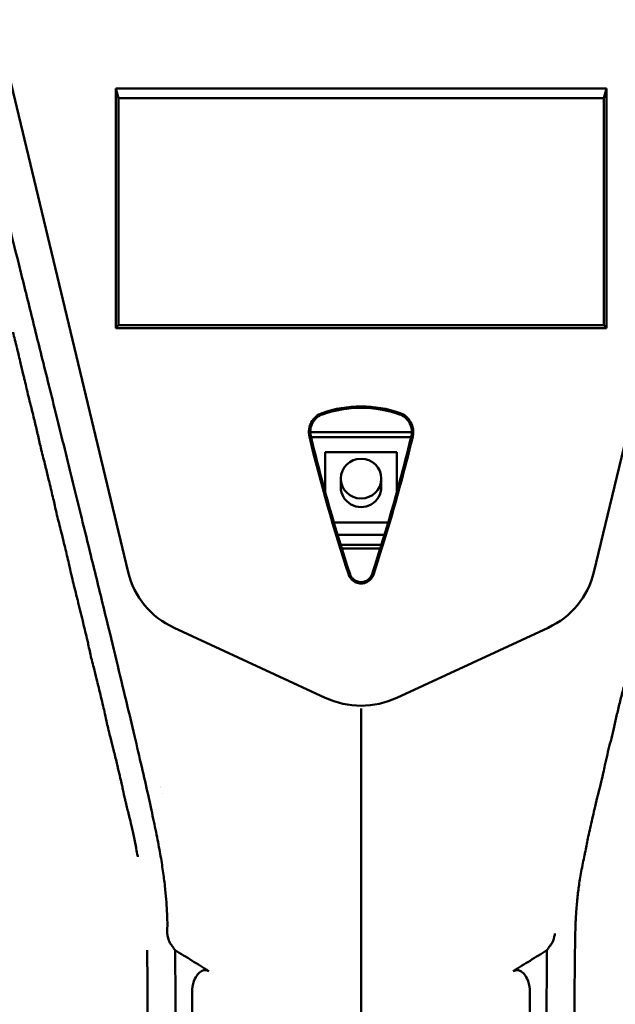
# Model space of a CAD drawing. Header units: millimetres. Extents: x 0 to 4878, y -120 to 1682.
# Tile 113 of 256: x 501 to 552, y 1310 to 1395. Entities that reach past the tile are written whole.
import ezdxf

# ---------------------------------------------------------------- set-up
doc = ezdxf.new("R2010")
doc.units = ezdxf.units.MM
doc.header["$LTSCALE"] = 2
doc.layers.add('Sichtbar (ISO)', color=7, linetype='Continuous', lineweight=50)

msp = doc.modelspace()

# ---------------------------------------------------------------- linework, layer by layer
at = {"layer": 'Sichtbar (ISO)'}
for p, q in [((509.9079, 1347.2675), (498.4213, 1395.1143)), ((561.694, 1395.1143), (550.2074, 1347.2675)), ((509.0578, 1388.3075), (508.8219, 1389.1495)), ((508.8219, 1368.4007), (508.8219, 1389.1495)), ((508.8219, 1389.1495), (551.2936, 1389.1495)), ((551.2936, 1389.1495), (551.0578, 1388.3075)), ((551.2936, 1389.1495), (551.2936, 1368.4007)), ((509.0578, 1388.3075), (551.0578, 1388.3075)), ((509.0578, 1368.6608), (509.0578, 1388.3075)), ((551.0578, 1388.3075), (551.0578, 1368.6608)), ((509.0578, 1368.6608), (508.8219, 1368.4007)), ((551.2936, 1368.4007), (508.8219, 1368.4007)), ((551.0578, 1368.6608), (509.0578, 1368.6608)), ((551.2936, 1368.4007), (551.0578, 1368.6608)), ((505.0578, 1367.1118), (505.0578, 1367.1112)), ((500.7532, 1364.7136), (500.7531, 1364.7136)), ((502.7288, 1364.7136), (502.7287, 1364.7136)), ((505.6617, 1364.598), (505.6615, 1364.598)), ((505.6839, 1364.5044), (505.6842, 1364.5044)), ((506.9116, 1359.3962), (506.9119, 1359.3962)), ((507.0151, 1358.9659), (507.0154, 1358.9659)), ((525.6595, 1359.3962), (534.4561, 1359.3962)), ((525.7246, 1358.9659), (534.391, 1358.9659)), ((533.1578, 1357.6749), (526.9578, 1357.6749)), ((526.9578, 1357.6749), (526.9578, 1354.1973)), ((533.1578, 1354.1974), (533.1578, 1357.6749)), ((505.0578, 1355.2896), (505.0578, 1355.2891)), ((528.3078, 1354.6296), (528.3078, 1355.3781)), ((531.8078, 1354.6296), (531.8078, 1355.3781)), ((527.705, 1351.5844), (532.4105, 1351.5844)), ((528.0248, 1350.5178), (532.0907, 1350.5178)), ((509.2617, 1349.6337), (509.2616, 1349.6337)), ((531.819, 1349.6337), (528.2965, 1349.6337)), ((550.8539, 1349.6337), (550.8536, 1349.6337)), ((509.3338, 1349.3343), (509.3338, 1349.3343)), ((531.7257, 1349.3343), (528.3898, 1349.3343)), ((550.7817, 1349.3343), (550.7814, 1349.3343)), ((504.9025, 1347.4199), (504.9025, 1347.4199)), ((505.5014, 1344.9782), (505.5016, 1344.9781)), ((507.6001, 1344.943), (507.6001, 1344.943)), ((510.29, 1344.898), (510.2907, 1344.898)), ((526.9586, 1336.4006), (513.8768, 1342.4643)), ((546.2396, 1342.4625), (533.1578, 1336.3987)), ((551.9542, 1333.8624), (551.9558, 1333.8625)), ((508.3252, 1333.1126), (508.3252, 1333.1126)), ((510.4588, 1333.0769), (510.4588, 1333.0769)), ((551.6799, 1332.6712), (551.6795, 1332.6711)), ((551.7072, 1332.7712), (551.7074, 1332.7712)), ((551.8437, 1333.3218), (551.8436, 1333.3218)), ((508.5242, 1332.3494), (508.5244, 1332.3494)), ((510.636, 1332.3141), (510.636, 1332.3141)), ((551.3335, 1331.299), (551.3332, 1331.299)), ((551.3741, 1331.4749), (551.3754, 1331.475)), ((551.1014, 1330.2901), (551.099, 1330.294)), ((551.2006, 1330.7364), (551.1964, 1330.7362)), ((550.8053, 1328.9721), (550.8053, 1328.9721)), ((512.845, 1328.1375), (512.845, 1328.1375)), ((550.6233, 1328.2463), (550.6225, 1328.2463)), ((550.2853, 1326.8609), (550.2891, 1326.8583))]:
    msp.add_line(p, q, dxfattribs=at)
for centre, major_axis, ratio, start_param, end_param in [((635.112, 1383.7552), (35.5598, -124.8618), 0.8645523, 4.6644613, 4.760355), ((530.0578, 1354.6296), (-1.75, 0), 0.9823361, 0, 3.1415927), ((507.0578, 1351.5983), (-2, 0), 0.9823361, 1.2489457, 1.249008), ((507.0578, 1351.2989), (2, 0), 0.9823361, 4.4322508, 4.4323096), ((506.4337, 1335.5927), (0.1975, 11.7983), 0.6653497, 6.2354285, 6.2354401), ((517.4074, 1349.259), (-6.8277, -3.7343), 0.9519124, 6.0305983, 6.8965126), ((542.7081, 1349.259), (6.8277, -3.7343), 0.9519125, 5.6692771, 6.5357667), ((530.0577, 1343.3968), (0.0001, -7.6845), 0.9759946, 5.8571889, 6.7092562), ((506.4337, 1335.5927), (0.1975, 11.7983), 0.6653497, 4.0970949, 4.0970983), ((506.4337, 1335.5927), (0.1975, 11.7983), 0.6653497, 3.6648054, 3.6648445)]:
    msp.add_ellipse(centre, major_axis=major_axis, ratio=ratio, start_param=start_param, end_param=end_param, dxfattribs=at)
msp.add_ellipse((530.0578, 1355.3781), major_axis=(-1.75, 0), ratio=0.9823361, dxfattribs=at)
for points, knots in [([(469.6514, 1347.1536), (469.6933, 1347.3383), (469.7356, 1347.525), (471.8658, 1356.9216), (474.5511, 1368.6254), (480.6745, 1395.0587), (481.7171, 1399.1952), (482.8461, 1402.4828), (483.4265, 1403.9434), (485.1224, 1406.0217), (485.9309, 1406.6828), (488.516, 1408.0565), (489.981, 1408.3885), (498.0575, 1409.8162), (509.1067, 1411.4437), (527.1581, 1414.0888)], [-25.3538521, -25.3538521, -25.3538521, -25.3538521, -25.273079, -25.273079, -21.3302568, -21.3302568, -14.2017749, -14.2017749, -10.9447154, -10.9447154, -8.7828271, -8.7828271, -5.4732498, -5.4732498, -0.000001, -0.000001, -0.000001, -0.000001]), ([(469.8758, 1347.1302), (470.7397, 1350.9542), (471.8383, 1355.7721), (474.6713, 1368.1057), (476.2401, 1374.8927), (480.4348, 1392.8781), (481.4243, 1396.9133), (482.9981, 1402.5083), (483.5853, 1403.5263), (484.728, 1405.2899), (485.4412, 1406.045), (487.0284, 1407.1227), (487.947, 1407.6156), (489.719, 1408.143), (490.4092, 1408.3214), (492.7571, 1408.7779), (494.2306, 1409.031), (495.432, 1409.2362), (496.0109, 1409.3332), (500.6876, 1410.0928), (506.105, 1410.9195), (516.7564, 1412.5256), (523.4202, 1413.5219), (527.1013, 1414.0719)], [1.3347292, 1.3347292, 1.3347292, 1.3347292, 1.6937313, 1.6937313, 2.056439, 2.056439, 2.7524524, 2.7524524, 3.8919127, 3.8919127, 5.1641949, 5.1641949, 6.0936505, 6.0936505, 6.4205207, 6.4205207, 6.6575917, 6.6575917, 6.9173987, 6.9173987, 8.3510463, 8.3510463, 9.5536694, 9.5536694, 9.5536694, 9.5536694]), ([(532.9575, 1414.0888), (550.9242, 1411.4561), (561.8757, 1409.8421), (570.1053, 1408.3974), (571.5731, 1408.0646), (574.1587, 1406.7004), (574.9678, 1406.0446), (576.6679, 1403.9812), (577.2501, 1402.5295), (578.384, 1399.2573), (579.4167, 1395.148), (585.0998, 1370.6384), (587.5039, 1360.1731), (589.5118, 1351.3478)], [0.000001, 0.000001, 0.000001, 0.000001, 5.4475866, 5.4475866, 8.8584414, 8.8584414, 11.0839934, 11.0839934, 14.4444599, 14.4444599, 21.911222, 21.911222, 25.8761143, 25.8761143, 25.8761143, 25.8761143]), ([(589.28, 1351.364), (588.8437, 1353.2799), (588.3957, 1355.2406), (586.5884, 1363.1382), (585.1106, 1369.551), (582.9496, 1378.8646), (582.037, 1382.7839), (579.2271, 1394.7428), (578.6214, 1397.1762), (577.4159, 1401.4296), (576.9248, 1402.7789), (575.5967, 1405.0571), (574.8778, 1405.8328), (573.1397, 1407.1487), (572.1141, 1407.5823), (570.6491, 1408.0919), (569.6206, 1408.3645), (566.6511, 1408.8987), (565.9646, 1409.0169), (565.0214, 1409.1789), (564.3632, 1409.2904), (559.8887, 1410.0211), (554.6531, 1410.8225), (543.4513, 1412.5118), (536.6812, 1413.524), (533.0158, 1414.0717)], [1.9729771, 1.9729771, 1.9729771, 1.9729771, 2.3191077, 2.3191077, 3.3683787, 3.3683787, 3.9601124, 3.9601124, 5.2581, 5.2581, 6.7495942, 6.7495942, 8.163472, 8.163472, 9.8795998, 9.8795998, 11.5951622, 11.5951622, 11.944986, 11.944986, 12.684735, 12.684735, 16.4201746, 16.4201746, 19.3278707, 19.3278707, 19.3278707, 19.3278707]), ([(495.9513, 1392.6077), (495.9692, 1392.512), (496.0863, 1391.8995), (496.3403, 1390.686), (496.7723, 1388.7902), (497.2963, 1386.6299), (497.9006, 1384.1472), (498.6096, 1381.3011), (499.3964, 1378.141), (500.2889, 1374.5471), (501.3112, 1370.4357), (502.4655, 1365.7575), (503.7687, 1360.559), (505.2279, 1354.5852), (506.5462, 1349.2506), (507.6841, 1344.6015), (508.6846, 1340.5001), (509.5381, 1336.9062), (510.2979, 1333.7935), (510.9361, 1331.0055), (511.3199, 1329.3563), (511.4946, 1328.5864)], [0.50567716, 0.50567716, 0.50567716, 0.50567716, 0.50909091, 0.52727273, 0.54545455, 0.56363636, 0.58181818, 0.6, 0.61818182, 0.63636364, 0.65454545, 0.67272727, 0.69090909, 0.70909091, 0.72727273, 0.74545455, 0.76363636, 0.78181818, 0.8, 0.81818182, 0.83636364, 0.83636364, 0.83636364, 0.83636364]), ([(499.9374, 1368.0478), (499.9393, 1368.0402), (499.9411, 1368.0326), (499.9429, 1368.0249), (500.0359, 1367.6393), (500.1592, 1367.1665), (500.2717, 1366.712), (500.2788, 1366.6835), (500.2858, 1366.655), (500.2928, 1366.6266), (500.3971, 1366.2027), (500.4928, 1365.7933), (500.5934, 1365.3766), (500.671, 1365.0551), (500.749, 1364.7316), (500.8268, 1364.4054), (500.8567, 1364.2804), (500.8865, 1364.155), (500.9162, 1364.0292), (501.0219, 1363.5819), (501.1223, 1363.1147), (501.2232, 1362.6945)], [0.480673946, 0.480673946, 0.480673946, 0.480673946, 0.480769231, 0.480769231, 0.480769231, 0.485576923, 0.485576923, 0.485576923, 0.485878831, 0.485878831, 0.485878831, 0.490384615, 0.490384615, 0.490384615, 0.493860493, 0.493860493, 0.493860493, 0.495192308, 0.495192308, 0.495192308, 0.499926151, 0.499926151, 0.499926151, 0.499926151]), ([(501.2232, 1362.6945), (501.2248, 1362.6879), (501.2263, 1362.6814), (501.2279, 1362.6748), (501.2932, 1362.4041), (501.3588, 1362.1534), (501.4228, 1361.9054), (501.4593, 1361.7638), (501.4953, 1361.6232), (501.5305, 1361.4802), (501.6273, 1361.0867), (501.7228, 1360.6896), (501.8201, 1360.2866), (501.9147, 1359.8945), (502.0087, 1359.5043), (502.0993, 1359.1182), (502.1018, 1359.1076), (502.1043, 1359.0969), (502.1068, 1359.0862), (502.1986, 1358.6945), (502.2736, 1358.3206), (502.3772, 1357.8894)], [0.499926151, 0.499926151, 0.499926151, 0.499926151, 0.5, 0.5, 0.5, 0.503060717, 0.503060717, 0.503060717, 0.504807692, 0.504807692, 0.504807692, 0.509615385, 0.509615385, 0.509615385, 0.514293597, 0.514293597, 0.514293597, 0.514423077, 0.514423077, 0.514423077, 0.519172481, 0.519172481, 0.519172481, 0.519172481]), ([(533.432, 1361.0562), (532.352, 1361.438), (531.2055, 1361.6298), (528.9101, 1361.6298), (527.7636, 1361.438), (526.6836, 1361.0562)], [-0.68868314, -0.68868314, -0.68868314, -0.68868314, -0.34434207, -0.34434207, -0.000001, -0.000001, -0.000001, -0.000001]), ([(525.5828, 1359.0293), (525.5342, 1359.2314), (525.5276, 1359.4411), (525.5884, 1359.8514), (525.6554, 1360.0514), (525.8529, 1360.421), (525.9848, 1360.5911), (526.3006, 1360.8735), (526.4832, 1360.9853), (526.6836, 1361.0562)], [0.00000136, 0.00000136, 0.00000136, 0.00000136, 0.06342403, 0.06342403, 0.1266648, 0.1266648, 0.19094651, 0.19094651, 0.25493073, 0.25493073, 0.25493073, 0.25493073]), ([(525.7021, 1359.0591), (525.6574, 1359.2467), (525.648, 1359.4425), (525.6969, 1359.8312), (525.7578, 1360.0249), (525.9491, 1360.375), (526.079, 1360.5311), (526.378, 1360.781), (526.545, 1360.8778), (526.7244, 1360.9417)], [0.000001, 0.000001, 0.000001, 0.000001, 0.05884142, 0.05884142, 0.11961155, 0.11961155, 0.18004418, 0.18004418, 0.23725591, 0.23725591, 0.23725591, 0.23725591]), ([(526.7244, 1360.9417), (527.7914, 1361.3188), (528.9239, 1361.5136), (531.1916, 1361.5136), (532.3242, 1361.3188), (533.3912, 1360.9417)], [0.000001, 0.000001, 0.000001, 0.000001, 0.34017661, 0.34017661, 0.68035956, 0.68035956, 0.68035956, 0.68035956]), ([(533.3912, 1360.9417), (533.5684, 1360.8786), (533.7334, 1360.7833), (534.0319, 1360.5361), (534.1626, 1360.3803), (534.3557, 1360.0304), (534.4172, 1359.8366), (534.4677, 1359.4462), (534.4585, 1359.2485), (534.4134, 1359.0591)], [0.000001, 0.000001, 0.000001, 0.000001, 0.05654764, 0.05654764, 0.11710425, 0.11710425, 0.17805952, 0.17805952, 0.23762349, 0.23762349, 0.23762349, 0.23762349]), ([(533.432, 1361.0562), (533.6272, 1360.9871), (533.8056, 1360.8792), (534.1159, 1360.6068), (534.2466, 1360.4429), (534.4506, 1360.0767), (534.522, 1359.8723), (534.5882, 1359.4519), (534.5826, 1359.2367), (534.5327, 1359.0293)], [0.000001, 0.000001, 0.000001, 0.000001, 0.06227146, 0.06227146, 0.12482787, 0.12482787, 0.18970526, 0.18970526, 0.25478513, 0.25478513, 0.25478513, 0.25478513]), ([(529.1083, 1347.1001), (528.4581, 1349.069), (527.8489, 1351.0509), (526.7133, 1355.0384), (526.1867, 1357.0439), (525.7021, 1359.0591)], [0.0000225, 0.0000225, 0.0000225, 0.0000225, 0.632153, 0.632153, 1.2645254, 1.2645254, 1.2645254, 1.2645254]), ([(534.4134, 1359.0591), (533.9289, 1357.0443), (533.4025, 1355.0392), (532.2668, 1351.0517), (531.6575, 1349.0694), (531.0072, 1347.1001)], [0.000001, 0.000001, 0.000001, 0.000001, 0.6322554, 0.6322554, 1.2645096, 1.2645096, 1.2645096, 1.2645096]), ([(531.1235, 1347.0607), (531.7746, 1349.0314), (532.3844, 1351.0154), (533.521, 1355.0061), (534.0478, 1357.0128), (534.5327, 1359.0293)], [-1.2655408, -1.2655408, -1.2655408, -1.2655408, -0.6327714, -0.6327714, -0.000001, -0.000001, -0.000001, -0.000001]), ([(502.3772, 1357.8894), (502.3784, 1357.8841), (502.3797, 1357.8788), (502.381, 1357.8735), (502.4865, 1357.4356), (502.6219, 1356.9379), (502.7396, 1356.4595), (502.7696, 1356.3378), (502.7993, 1356.2162), (502.8289, 1356.0949), (502.9154, 1355.7398), (503.0003, 1355.3868), (503.0849, 1355.0359), (503.1985, 1354.5653), (503.312, 1354.0938), (503.4224, 1353.6225), (503.4667, 1353.4332), (503.5085, 1353.2443), (503.55, 1353.0554), (503.6107, 1352.7787), (503.6707, 1352.5022), (503.7371, 1352.2255)], [0.519172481, 0.519172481, 0.519172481, 0.519172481, 0.519230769, 0.519230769, 0.519230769, 0.524038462, 0.524038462, 0.524038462, 0.525262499, 0.525262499, 0.525262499, 0.528846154, 0.528846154, 0.528846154, 0.533653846, 0.533653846, 0.533653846, 0.535584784, 0.535584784, 0.535584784, 0.538414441, 0.538414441, 0.538414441, 0.538414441]), ([(503.7371, 1352.2255), (503.7383, 1352.2208), (503.7394, 1352.2162), (503.7405, 1352.2116), (503.8537, 1351.7415), (503.9858, 1351.2705), (504.1008, 1350.8047), (504.1523, 1350.5964), (504.2031, 1350.3883), (504.2536, 1350.1803), (504.3159, 1349.9232), (504.3778, 1349.6662), (504.4397, 1349.4091), (504.5518, 1348.944), (504.6627, 1348.4831), (504.7673, 1348.0338), (504.8071, 1347.8627), (504.8426, 1347.6989), (504.8784, 1347.5323), (504.9365, 1347.2613), (504.9953, 1346.9828), (505.0745, 1346.6535)], [0.538414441, 0.538414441, 0.538414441, 0.538414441, 0.538461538, 0.538461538, 0.538461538, 0.543269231, 0.543269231, 0.543269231, 0.545419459, 0.545419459, 0.545419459, 0.548076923, 0.548076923, 0.548076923, 0.552884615, 0.552884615, 0.552884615, 0.554715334, 0.554715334, 0.554715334, 0.557692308, 0.557692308, 0.557692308, 0.557692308]), ([(531.1235, 1347.0607), (531.0938, 1346.9743), (531.054, 1346.8911), (530.9556, 1346.7365), (530.8968, 1346.6649), (530.7226, 1346.4998), (530.5993, 1346.4233), (530.3292, 1346.3211), (530.1876, 1346.2953), (529.9045, 1346.2983), (529.7634, 1346.3269), (529.5343, 1346.4191), (529.3999, 1346.4883), (529.2065, 1346.6794), (529.1512, 1346.7488), (529.0583, 1346.898), (529.0206, 1346.9778), (528.9921, 1347.0606)], [0.00007199, 0.00007199, 0.00007199, 0.00007199, 0.02790967, 0.02790967, 0.05577558, 0.05577558, 0.1005236, 0.1005236, 0.14312078, 0.14312078, 0.18562645, 0.18562645, 0.21753972, 0.21753972, 0.23288752, 0.23288752, 0.24821671, 0.24821671, 0.24821671, 0.24821671]), ([(529.1083, 1347.1001), (529.1341, 1347.0232), (529.1691, 1346.9492), (529.2552, 1346.8114), (529.3065, 1346.7475), (529.4548, 1346.6038), (529.5588, 1346.5359), (529.801, 1346.4402), (529.9296, 1346.4157), (530.1866, 1346.4158), (530.3152, 1346.4404), (530.5573, 1346.5362), (530.6613, 1346.6043), (530.8094, 1346.748), (530.8606, 1346.8118), (530.9466, 1346.9494), (530.9814, 1347.0234), (531.0072, 1347.1001)], [-0.2477299, -0.2477299, -0.2477299, -0.2477299, -0.22301212, -0.22301212, -0.19835468, -0.19835468, -0.16052186, -0.16052186, -0.12384077, -0.12384077, -0.08716194, -0.08716194, -0.04932856, -0.04932856, -0.02470501, -0.02470501, -0.00002214, -0.00002214, -0.00002214, -0.00002214]), ([(505.0745, 1346.6535), (505.1834, 1346.2011), (505.3308, 1345.6529), (505.4647, 1345.1241), (505.4882, 1345.0312), (505.5113, 1344.9389), (505.5337, 1344.8478), (505.6837, 1344.2383), (505.8274, 1343.6399), (505.9659, 1343.0644), (505.9775, 1343.0159), (505.9892, 1342.9674), (506.0008, 1342.919), (506.1275, 1342.3922), (506.2533, 1341.8674), (506.3748, 1341.3464), (506.4108, 1341.1924), (506.4449, 1341.0398), (506.4782, 1340.8882), (506.5673, 1340.4826), (506.6502, 1340.0841), (506.7459, 1339.6849)], [0.557692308, 0.557692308, 0.557692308, 0.557692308, 0.561781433, 0.561781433, 0.561781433, 0.5625, 0.5625, 0.5625, 0.567307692, 0.567307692, 0.567307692, 0.567712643, 0.567712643, 0.567712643, 0.572115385, 0.572115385, 0.572115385, 0.573417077, 0.573417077, 0.573417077, 0.576899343, 0.576899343, 0.576899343, 0.576899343]), ([(506.7459, 1339.6849), (506.7466, 1339.6822), (506.7472, 1339.6794), (506.7479, 1339.6767), (506.8015, 1339.4536), (506.8591, 1339.2302), (506.9173, 1339.0082), (507.003, 1338.6817), (507.09, 1338.3581), (507.1681, 1338.0424), (507.2317, 1337.7853), (507.2941, 1337.5292), (507.3552, 1337.2764), (507.4202, 1337.0077), (507.4837, 1336.7427), (507.5457, 1336.4842), (507.611, 1336.212), (507.6755, 1335.9427), (507.7384, 1335.6775), (507.7915, 1335.4538), (507.8433, 1335.233), (507.8934, 1335.0158), (507.9591, 1334.7312), (508.0116, 1334.4707), (508.07, 1334.1949), (508.1089, 1334.0109), (508.1505, 1333.82), (508.2006, 1333.6107)], [0.576899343, 0.576899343, 0.576899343, 0.576899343, 0.576923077, 0.576923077, 0.576923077, 0.578869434, 0.578869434, 0.578869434, 0.581730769, 0.581730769, 0.581730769, 0.584061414, 0.584061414, 0.584061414, 0.586538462, 0.586538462, 0.586538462, 0.589146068, 0.589146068, 0.589146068, 0.591346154, 0.591346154, 0.591346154, 0.594229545, 0.594229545, 0.594229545, 0.596153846, 0.596153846, 0.596153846, 0.596153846]), ([(530.066, 1335.0795), (530.0662, 1335.146), (530.073, 1335.2132), (530.0748, 1335.27), (530.0765, 1335.3269), (530.0731, 1335.3734), (530.0687, 1335.408), (530.0644, 1335.4426), (530.0592, 1335.4646), (530.0578, 1335.4718)], [0.00000618, 0.00000618, 0.00000618, 0.00000618, 0.33333333, 0.33333333, 0.33333333, 0.66666667, 0.66666667, 0.66666667, 1, 1, 1, 1]), ([(530.0578, 1195.5136), (530.0578, 1203.7773), (530.0572, 1211.6044), (530.0577, 1219.0894), (530.0578, 1220.8289), (530.0579, 1222.5494), (530.0581, 1224.2514), (530.0587, 1229.8733), (530.0594, 1235.2934), (530.0584, 1240.4996), (530.0575, 1244.7562), (530.0556, 1248.8714), (530.055, 1252.8878), (530.0546, 1255.2712), (530.0548, 1257.6198), (530.0559, 1259.9435), (530.0571, 1262.3777), (530.0594, 1264.7842), (530.0613, 1267.1958), (530.0643, 1270.9654), (530.0665, 1274.7475), (530.0622, 1278.6681), (530.0611, 1279.6113), (530.0597, 1280.5624), (530.0581, 1281.5193), (530.0502, 1286.2444), (530.0376, 1291.1138), (530.0422, 1295.8377), (530.0431, 1296.6785), (530.0444, 1297.5148), (530.0465, 1298.3461), (530.0565, 1302.4527), (530.0747, 1306.2443), (530.0785, 1310.1675), (530.0807, 1312.4043), (530.0782, 1314.6885), (530.0696, 1316.859), (530.069, 1317.0109), (530.0684, 1317.1625), (530.0679, 1317.3136), (530.0642, 1318.4067), (530.0627, 1319.4747), (530.061, 1320.5368), (530.0594, 1321.5545), (530.0576, 1322.5668), (530.0567, 1323.6033), (530.0549, 1325.5876), (530.0569, 1327.6635), (530.0599, 1329.7846), (530.0623, 1331.5286), (530.0654, 1333.3029), (530.066, 1335.0795)], [0, 0, 0, 0, 0.1428571, 0.1428571, 0.1428571, 0.1760566, 0.1760566, 0.1760566, 0.2857143, 0.2857143, 0.2857143, 0.3753684, 0.3753684, 0.3753684, 0.4285714, 0.4285714, 0.4285714, 0.4843075, 0.4843075, 0.4843075, 0.5714286, 0.5714286, 0.5714286, 0.5923867, 0.5923867, 0.5923867, 0.6958674, 0.6958674, 0.6958674, 0.7142857, 0.7142857, 0.7142857, 0.8052697, 0.8052697, 0.8052697, 0.8571429, 0.8571429, 0.8571429, 0.8607733, 0.8607733, 0.8607733, 0.8870361, 0.8870361, 0.8870361, 0.9122018, 0.9122018, 0.9122018, 0.9603829, 0.9603829, 0.9603829, 1, 1, 1, 1]), ([(508.2006, 1333.6107), (508.2581, 1333.3701), (508.3268, 1333.1051), (508.3975, 1332.8348), (508.4804, 1332.5178), (508.566, 1332.1936), (508.6399, 1331.893), (508.6642, 1331.7941), (508.6882, 1331.6957), (508.712, 1331.598), (508.8065, 1331.2097), (508.8965, 1330.8325), (508.9803, 1330.4795), (508.9941, 1330.4213), (509.0077, 1330.3639), (509.0212, 1330.3071), (509.09, 1330.0166), (509.1578, 1329.73), (509.2235, 1329.4485), (509.2682, 1329.2569), (509.312, 1329.0676), (509.3543, 1328.8812), (509.3879, 1328.7335), (509.4178, 1328.5925), (509.4466, 1328.4538), (509.5074, 1328.1607), (509.5628, 1327.8779), (509.636, 1327.5633), (509.6372, 1327.5583), (509.6384, 1327.5532), (509.6395, 1327.5482)], [0.596153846, 0.596153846, 0.596153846, 0.596153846, 0.598366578, 0.598366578, 0.598366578, 0.600961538, 0.600961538, 0.600961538, 0.601815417, 0.601815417, 0.601815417, 0.605210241, 0.605210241, 0.605210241, 0.605769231, 0.605769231, 0.605769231, 0.608629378, 0.608629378, 0.608629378, 0.610576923, 0.610576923, 0.610576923, 0.612120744, 0.612120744, 0.612120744, 0.615384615, 0.615384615, 0.615384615, 0.615436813, 0.615436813, 0.615436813, 0.615436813]), ([(550.9502, 1329.5614), (550.951, 1329.5649), (551.0689, 1330.0643), (551.0781, 1330.2838), (551.3357, 1331.2778), (551.5235, 1332.1588), (551.7199, 1332.7945), (551.7994, 1333.1275)], [0.378331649, 0.378331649, 0.378331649, 0.378331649, 0.378378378, 0.385135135, 0.391891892, 0.398648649, 0.405405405, 0.405405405, 0.405405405, 0.405405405]), ([(549.4064, 1322.774), (549.4184, 1322.8315), (549.531, 1323.3774), (549.6627, 1324.1375), (550.032, 1325.7213), (550.3796, 1327.3202), (550.8332, 1329.0663), (550.9502, 1329.5614)], [0.350574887, 0.350574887, 0.350574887, 0.350574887, 0.351351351, 0.358108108, 0.364864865, 0.371621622, 0.378331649, 0.378331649, 0.378331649, 0.378331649]), ([(509.6395, 1327.5482), (509.6469, 1327.5166), (509.6545, 1327.4847), (509.6622, 1327.4525), (509.7422, 1327.1189), (509.8383, 1326.7566), (509.9238, 1326.416), (509.95, 1326.3116), (509.9753, 1326.2091), (509.9988, 1326.1102), (510.064, 1325.8357), (510.1262, 1325.5664), (510.1842, 1325.3106), (510.2228, 1325.1404), (510.2596, 1324.9761), (510.2941, 1324.8204), (510.3356, 1324.6332), (510.3761, 1324.4492), (510.4151, 1324.2694), (510.4573, 1324.0752), (510.4976, 1323.8859), (510.5354, 1323.7032), (510.5622, 1323.573), (510.5842, 1323.4557), (510.6054, 1323.339), (510.6416, 1323.14), (510.6758, 1322.9428), (510.7273, 1322.6865), (510.7311, 1322.6674), (510.7351, 1322.648), (510.7391, 1322.6282)], [0.615436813, 0.615436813, 0.615436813, 0.615436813, 0.615763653, 0.615763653, 0.615763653, 0.619152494, 0.619152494, 0.619152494, 0.620192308, 0.620192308, 0.620192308, 0.623078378, 0.623078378, 0.623078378, 0.625, 0.625, 0.625, 0.627310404, 0.627310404, 0.627310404, 0.629807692, 0.629807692, 0.629807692, 0.631585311, 0.631585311, 0.631585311, 0.634615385, 0.634615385, 0.634615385, 0.63484148, 0.63484148, 0.63484148, 0.63484148]), ([(548.4684, 1195.5136), (548.4679, 1196.8952), (548.4669, 1199.6262), (548.4665, 1203.6328), (548.4624, 1207.5302), (548.4717, 1211.3954), (548.4611, 1214.9469), (548.4647, 1218.4645), (548.4611, 1221.9298), (548.4723, 1225.143), (548.4612, 1228.9274), (548.4651, 1232.4283), (548.4615, 1235.8995), (548.4729, 1239.1885), (548.4619, 1242.6598), (548.4659, 1245.9322), (548.4625, 1249.2045), (548.4741, 1252.0728), (548.4634, 1255.9631), (548.4678, 1259.3917), (548.4647, 1262.7999), (548.4768, 1265.9238), (548.4665, 1269.3947), (548.4715, 1272.5906), (548.4689, 1275.6206), (548.4819, 1278.6927), (548.4717, 1280.8888), (548.477, 1283.2011), (548.4747, 1285.3273), (548.4882, 1287.4981), (548.478, 1289.1063), (548.4837, 1290.7773), (548.4815, 1292.3539), (548.4953, 1293.8478), (548.4856, 1295.378), (548.4917, 1296.7751), (548.4903, 1298.2702), (548.504, 1299.1182), (548.4983, 1302.0776), (548.5082, 1304.1674), (548.5107, 1306.1921), (548.5312, 1307.9958), (548.5258, 1309.4787), (548.5383, 1310.8055), (548.5437, 1312.0792), (548.5633, 1312.7926), (548.5752, 1314.9399), (548.603, 1316.0807), (548.632, 1317.0976), (548.6612, 1317.4914), (548.7584, 1318.9639), (548.9017, 1320.0397), (549.074, 1321.2326), (549.3144, 1322.3311), (549.4064, 1322.774)], [0, 0, 0, 0, 0.00675676, 0.01351351, 0.02027027, 0.02702703, 0.03378378, 0.04054054, 0.0472973, 0.05405405, 0.06081081, 0.06756757, 0.07432432, 0.08108108, 0.08783784, 0.09459459, 0.10135135, 0.10810811, 0.11486486, 0.12162162, 0.12837838, 0.13513514, 0.14189189, 0.14864865, 0.15540541, 0.16216216, 0.16891892, 0.17567568, 0.18243243, 0.18918919, 0.19594595, 0.2027027, 0.20945946, 0.21621622, 0.22297297, 0.22972973, 0.23648649, 0.24324324, 0.25, 0.25675676, 0.26351351, 0.27027027, 0.27702703, 0.28378378, 0.29054054, 0.2972973, 0.30405405, 0.31081081, 0.31756757, 0.32432432, 0.33108108, 0.33783784, 0.34459459, 0.35057489, 0.35057489, 0.35057489, 0.35057489]), ([(513.2797, 1315.9935), (513.2848, 1315.9673), (513.2902, 1315.9396), (513.3259, 1315.7604), (513.3568, 1315.6216), (513.4365, 1315.3467), (513.4915, 1315.2093), (513.5742, 1315.0949)], [-0.00799889, -0.00799889, -0.00799889, -0.00799889, 0, 0, 0.0469467, 0.0469467, 0.10644108, 0.10644108, 0.10644108, 0.10644108]), ([(546.5408, 1315.0942), (546.547, 1315.1028), (546.5531, 1315.1116), (546.5591, 1315.1205), (546.6047, 1315.1885), (546.6422, 1315.266), (546.6735, 1315.3493), (546.699, 1315.417), (546.7198, 1315.4888), (546.7401, 1315.5635), (546.7481, 1315.5927), (546.756, 1315.6224), (546.764, 1315.6524), (546.7761, 1315.698), (546.7886, 1315.7443), (546.7999, 1315.7917), (546.8151, 1315.8555), (546.8281, 1315.9211), (546.8355, 1315.9884)], [0, 0, 0, 0, 0.03876181, 0.03876181, 0.03876181, 0.33333333, 0.33333333, 0.33333333, 0.57291106, 0.57291106, 0.57291106, 0.66666667, 0.66666667, 0.66666667, 0.80873303, 0.80873303, 0.80873303, 1, 1, 1, 1]), ([(513.5742, 1315.0949), (513.6401, 1315.004), (513.706, 1314.9129), (513.837, 1314.7318), (513.9023, 1314.6415), (513.9674, 1314.5513)], [-0.068757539, -0.068757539, -0.068757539, -0.068757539, -0.034223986, -0.034223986, -0.000000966, -0.000000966, -0.000000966, -0.000000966]), ([(546.1481, 1314.5513), (546.2132, 1314.6414), (546.2783, 1314.7315), (546.4092, 1314.9124), (546.475, 1315.0034), (546.5408, 1315.0942)], [-0.068658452, -0.068658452, -0.068658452, -0.068658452, -0.034484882, -0.034484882, -0.000001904, -0.000001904, -0.000001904, -0.000001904]), ([(511.5344, 1314.5597), (511.5345, 1314.5555), (511.5345, 1314.5513), (511.5346, 1314.5471), (511.5351, 1314.5114), (511.5358, 1314.4784), (511.5364, 1314.4478), (511.5412, 1314.2191), (511.5481, 1314.1201), (511.5512, 1313.9564), (511.5519, 1313.9183), (511.5526, 1313.8795), (511.5532, 1313.8399), (511.5557, 1313.6865), (511.5576, 1313.521), (511.5596, 1313.3367), (511.5603, 1313.2795), (511.5609, 1313.2222), (511.5615, 1313.1648), (511.5633, 1312.9894), (511.5648, 1312.8126), (511.5657, 1312.6327), (511.566, 1312.5627), (511.5658, 1312.4906), (511.5655, 1312.417), (511.5647, 1312.2402), (511.5628, 1312.0549), (511.5643, 1311.8701)], [0.673011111, 0.673011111, 0.673011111, 0.673011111, 0.673076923, 0.673076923, 0.673076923, 0.673644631, 0.673644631, 0.673644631, 0.677884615, 0.677884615, 0.677884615, 0.678871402, 0.678871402, 0.678871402, 0.682692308, 0.682692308, 0.682692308, 0.683877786, 0.683877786, 0.683877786, 0.6875, 0.6875, 0.6875, 0.688910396, 0.688910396, 0.688910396, 0.6923012, 0.6923012, 0.6923012, 0.6923012]), ([(516.8884, 1312.7198), (516.4018, 1313.0262), (515.9158, 1313.3316), (514.9268, 1313.9515), (514.4518, 1314.2483), (513.9674, 1314.5513)], [-0.34273628, -0.34273628, -0.34273628, -0.34273628, -0.17404492, -0.17404492, -0.000001, -0.000001, -0.000001, -0.000001]), ([(513.9674, 1314.5513), (513.9858, 1313.0165), (513.9937, 1311.0404), (514.0073, 1307.3369), (514.0164, 1304.4407), (514.0276, 1299.3704), (514.0308, 1296.707), (514.0381, 1289.8468), (514.0411, 1285.8051), (514.0453, 1277.6347), (514.0466, 1274.33), (514.049, 1266.7289), (514.0501, 1262.1864), (514.0543, 1239.707), (514.0553, 1220.4588), (514.0575, 1195.5136)], [-15.660256, -15.660256, -15.660256, -15.660256, -15.0164004, -15.0164004, -13.8374414, -13.8374414, -12.6967058, -12.6967058, -10.5687459, -10.5687459, -9.2353953, -9.2353953, -7.4837148, -7.4837148, -0.0001018, -0.0001018, -0.0001018, -0.0001018]), ([(546.1481, 1314.5513), (545.6637, 1314.2483), (545.1888, 1313.9515), (544.1997, 1313.3316), (543.7137, 1313.0262), (543.2271, 1312.7198)], [-0.35619261, -0.35619261, -0.35619261, -0.35619261, -0.17531517, -0.17531517, -0.000001, -0.000001, -0.000001, -0.000001]), ([(546.1481, 1314.5513), (546.128, 1312.8747), (546.1198, 1310.5319), (546.1053, 1306.475), (546.0964, 1303.7086), (546.085, 1297.3515), (546.0812, 1293.4469), (546.0773, 1289.2927), (546.0758, 1287.3175), (546.0726, 1282.396), (546.0712, 1279.4692), (546.0691, 1274.5068), (546.0682, 1272.1587), (546.0612, 1249.1202), (546.0612, 1229.5394), (546.058, 1195.5136)], [0.0000012, 0.0000012, 0.0000012, 0.0000012, 0.5030009, 0.5030009, 1.5902049, 1.5902049, 2.468749, 2.468749, 3.3312519, 3.3312519, 4.4052734, 4.4052734, 5.3712173, 5.3712173, 13.7578729, 13.7578729, 13.7578729, 13.7578729]), ([(516.8884, 1312.7198), (516.8383, 1312.7513), (516.7848, 1312.776), (516.676, 1312.8077), (516.6225, 1312.8154), (516.4811, 1312.8159), (516.3961, 1312.7967), (516.2082, 1312.7177), (516.1037, 1312.6446), (515.8835, 1312.4222), (515.7745, 1312.2618), (515.5544, 1311.7991), (515.4709, 1311.4764), (515.4417, 1311.106), (515.4394, 1311.0652), (515.4374, 1311.0079), (515.437, 1310.9914), (515.4366, 1310.9669), (515.4365, 1310.9588), (515.4363, 1310.9434), (515.4363, 1310.9361), (515.4363, 1310.9287)], [0.00000251, 0.00000251, 0.00000251, 0.00000251, 0.01804663, 0.01804663, 0.03470527, 0.03470527, 0.06141032, 0.06141032, 0.09693604, 0.09693604, 0.14110012, 0.14110012, 0.20573839, 0.20573839, 0.21373317, 0.21373317, 0.21694785, 0.21694785, 0.218526, 0.218526, 0.2199647, 0.2199647, 0.2199647, 0.2199647]), ([(543.2271, 1312.7198), (543.2772, 1312.7513), (543.3307, 1312.7761), (543.4395, 1312.8077), (543.4931, 1312.8154), (543.6344, 1312.8159), (543.7194, 1312.7968), (543.9073, 1312.7177), (544.0119, 1312.6446), (544.232, 1312.4222), (544.341, 1312.2619), (544.5611, 1311.7991), (544.6446, 1311.4764), (544.6738, 1311.1061), (544.6761, 1311.0652), (544.6781, 1311.0079), (544.6786, 1310.9914), (544.679, 1310.9669), (544.6791, 1310.9589), (544.6792, 1310.9434), (544.6792, 1310.9361), (544.6792, 1310.9287)], [0.000001, 0.000001, 0.000001, 0.000001, 0.01804526, 0.01804526, 0.03470275, 0.03470275, 0.06140757, 0.06140757, 0.09693268, 0.09693268, 0.1410966, 0.1410966, 0.20573451, 0.20573451, 0.21372965, 0.21372965, 0.216945, 0.216945, 0.21852357, 0.21852357, 0.2199627, 0.2199627, 0.2199627, 0.2199627]), ([(511.5643, 1311.8701), (511.5643, 1311.8697), (511.5643, 1311.8694), (511.5643, 1311.869), (511.5651, 1311.7779), (511.5666, 1311.6869), (511.5685, 1311.5952), (511.572, 1311.4231), (511.5765, 1311.2485), (511.5785, 1311.0659), (511.5799, 1310.943), (511.581, 1310.8193), (511.582, 1310.6932), (511.5833, 1310.5321), (511.5844, 1310.367), (511.5855, 1310.1941), (511.5865, 1310.0326), (511.5874, 1309.8693), (511.5882, 1309.7043), (511.589, 1309.5545), (511.5895, 1309.4033), (511.5898, 1309.2506), (511.5902, 1309.0511), (511.5885, 1308.8431), (511.5875, 1308.6305), (511.5869, 1308.501), (511.5866, 1308.3697), (511.5872, 1308.2375), (511.5872, 1308.2369), (511.5872, 1308.2362), (511.5872, 1308.2356)], [0.6923012, 0.6923012, 0.6923012, 0.6923012, 0.692307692, 0.692307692, 0.692307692, 0.693979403, 0.693979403, 0.693979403, 0.697115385, 0.697115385, 0.697115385, 0.699226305, 0.699226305, 0.699226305, 0.701923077, 0.701923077, 0.701923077, 0.704443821, 0.704443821, 0.704443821, 0.706730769, 0.706730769, 0.706730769, 0.709718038, 0.709718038, 0.709718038, 0.711538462, 0.711538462, 0.711538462, 0.711547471, 0.711547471, 0.711547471, 0.711547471]), ([(515.4363, 1310.9287), (515.4363, 1310.1834), (515.4362, 1309.4733), (515.4362, 1307.9605), (515.4361, 1307.2088), (515.4361, 1304.9641), (515.4361, 1303.4885), (515.4361, 1299.0235), (515.4361, 1296.7838), (515.4361, 1290.9722), (515.4361, 1288.986), (515.4361, 1284.8479), (515.4361, 1284.6596), (515.436, 1270.2788), (515.436, 1257.9329), (515.4361, 1236.5119), (515.4361, 1212.8804), (515.4361, 1195.5136)], [0.0000006, 0.0000006, 0.0000006, 0.0000006, 0.2235983, 0.2235983, 0.4427108, 0.4427108, 0.8808406, 0.8808406, 1.7183472, 1.7183472, 2.157827, 2.157827, 2.6204481, 2.6204481, 8.0967751, 8.0967751, 66.757324, 66.757324, 66.757324, 66.757324]), ([(544.6794, 1195.5136), (544.6794, 1212.0048), (544.6795, 1234.0007), (544.6795, 1257.1191), (544.6795, 1262.1418), (544.6795, 1278.3153), (544.6795, 1284.116), (544.6795, 1290.7785), (544.6795, 1292.6621), (544.6794, 1297.2624), (544.6794, 1299.9941), (544.6794, 1304.1211), (544.6794, 1305.4761), (544.6794, 1307.5291), (544.6794, 1308.2158), (544.6793, 1309.5981), (544.6793, 1310.2546), (544.6792, 1310.9287)], [-7.013475, -7.013475, -7.013475, -7.013475, -4.3003738, -4.3003738, -3.6242229, -3.6242229, -2.1060708, -2.1060708, -1.5745446, -1.5745446, -0.7975189, -0.7975189, -0.4006206, -0.4006206, -0.2022247, -0.2022247, -0.0000006, -0.0000006, -0.0000006, -0.0000006])]:
    msp.add_open_spline(points, degree=3, knots=knots, dxfattribs=at)
for points in [[(551.7994, 1333.1275), (551.879, 1333.4604), (552.0008, 1334.1565), (552.2811, 1335.2346), (552.5353, 1336.387), (552.7636, 1337.1564), (552.864, 1337.5752)], [(511.4946, 1328.5864), (511.6693, 1327.8165), (511.9844, 1326.3861), (512.3716, 1324.5), (512.6992, 1322.847), (512.9147, 1321.3828), (513.0968, 1320.093), (513.2047, 1318.9279), (513.2555, 1317.9234), (513.3039, 1316.9365), (513.2919, 1316.2589), (513.2797, 1315.9935)]]:
    msp.add_open_spline(points, degree=3, dxfattribs=at)

doc.saveas('drawing.dxf')
